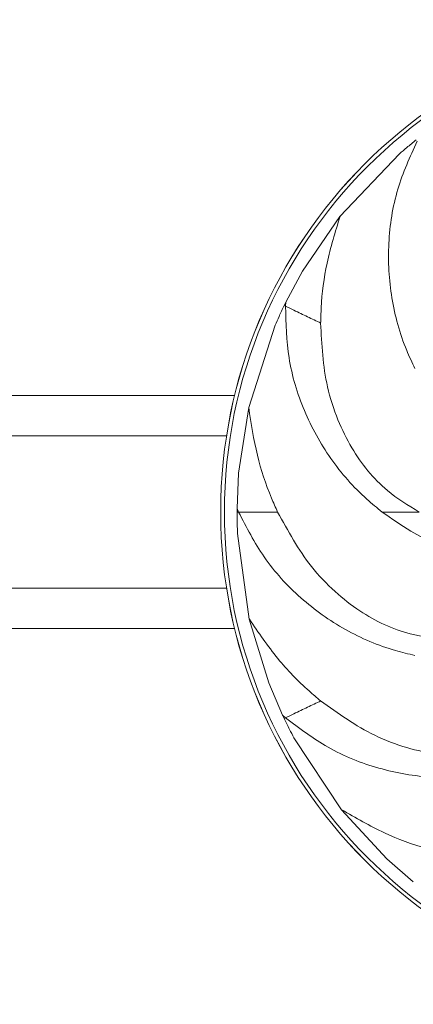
# Model space of a CAD drawing. Header units: millimetres. Extents: x -453 to 1924, y -67 to 428.
# Tile 29 of 88: x 75 to 97, y 373 to 428. Entities that reach past the tile are written whole.
import ezdxf

# ---------------------------------------------------------------- set-up
doc = ezdxf.new("R2010")
doc.units = ezdxf.units.MM

# ---------------------------------------------------------------- blocks, each defined once
blk = doc.blocks.new('Drawing View1')
at = {"color": 7, "linetype": 'Continuous', "lineweight": 18}
for p, q in [((182.523, 47.435), (179.201, 43.948)), ((179.201, 43.948), (177.103, 40.887)), ((176.173, 39.154), (177.103, 40.887)), ((176.173, 39.154), (176.086, 38.975)), ((176.173, 39.154), (176.164, 38.937)), ((176.164, 38.937), (176.086, 38.975)), ((175.586, 37.874), (174.106, 33.291)), ((173.322, 33.958), (26.678, 33.958)), ((174.106, 33.291), (173.544, 29.622)), ((27.127, 31.708), (172.873, 31.708)), ((173.458, 27.658), (173.544, 29.622)), ((173.458, 27.658), (173.457, 27.458)), ((173.457, 27.458), (173.543, 27.458)), ((173.458, 27.658), (173.543, 27.458)), ((173.484, 26.25), (174.139, 21.478)), ((27.127, 23.208), (172.873, 23.208)), ((174.14, 21.478), (175.225, 17.929)), ((26.678, 20.958), (173.322, 20.958)), ((176, 16.122), (175.225, 17.929)), ((176, 16.122), (176.164, 15.979)), ((176, 16.122), (176.086, 15.941)), ((176.164, 15.979), (176.086, 15.941)), ((176.635, 14.864), (179.295, 10.85)), ((179.295, 10.85), (181.813, 8.123)), ((183.295, 6.831), (181.813, 8.123))]:
    blk.add_line(p, q, dxfattribs=at)
for radius in [27.458, 27.457, 27.249]:
    blk.add_circle((200, 27.458), radius, dxfattribs=at)
for points, knots in [([(183.505, 48.143), (183.108, 47.261), (182.284, 45.432), (181.824, 42.441), (181.99, 39.382), (182.636, 37.047), (183.226, 35.796), (183.384, 35.46)], [0, 0, 0, 0, 0.216499, 0.449182, 0.681899, 0.914652, 1, 1, 1, 1]), ([(183.451, 48.21), (183.275, 48.068), (182.962, 47.815), (182.657, 47.552), (182.523, 47.435)], [0, 0, 0, 0, 0.559723, 1, 1, 1, 1]), ([(179.204, 43.946), (178.937, 43.082), (178.424, 41.414), (178.159, 39.396), (178.131, 38.276), (178.123, 37.993)], [0, 0, 0, 0, 0.445572, 0.860009, 1, 1, 1, 1]), ([(176.086, 38.975), (175.989, 38.771), (175.817, 38.407), (175.656, 38.037), (175.586, 37.874)], [0, 0, 0, 0, 0.559723, 1, 1, 1, 1]), ([(176.164, 38.937), (176.188, 37.971), (176.24, 35.965), (177.123, 33.071), (178.6, 30.387), (180.195, 28.563), (181.269, 27.692), (181.557, 27.458)], [0, 0, 0, 0, 0.216499, 0.4491823, 0.6818988, 0.9146518, 1, 1, 1, 1]), ([(176.164, 38.937), (176.319, 38.862), (176.771, 38.645), (177.381, 38.351), (177.878, 38.111), (178.125, 37.993)], [0, 0, 0, 0, 0.209595, 0.6083847, 1, 1, 1, 1]), ([(178.123, 37.993), (178.185, 36.795), (178.28, 34.952), (179.027, 32.634), (180.026, 30.612), (181.507, 28.746), (183.011, 27.83), (183.624, 27.457)], [0, 0, 0, 0, 0.286419, 0.440929, 0.581938, 0.829503, 1, 1, 1, 1]), ([(174.109, 33.29), (174.244, 32.396), (174.505, 30.671), (175.143, 28.738), (175.603, 27.716), (175.719, 27.458)], [0, 0, 0, 0, 0.4455721, 0.8600095, 1, 1, 1, 1]), ([(173.457, 27.458), (173.458, 27.232), (173.461, 26.829), (173.477, 26.427), (173.484, 26.25)], [0, 0, 0, 0, 0.559723, 1, 1, 1, 1]), ([(173.543, 27.458), (173.985, 26.598), (174.902, 24.814), (176.953, 22.589), (179.448, 20.812), (181.677, 19.861), (183.023, 19.542), (183.384, 19.456)], [0, 0, 0, 0, 0.216499, 0.4491823, 0.6818988, 0.9146518, 1, 1, 1, 1]), ([(175.72, 27.458), (175.43, 27.458), (174.936, 27.458), (174.254, 27.458), (173.78, 27.458), (173.543, 27.458)], [0, 0, 0, 0, 0.415711, 0.708053, 1, 1, 1, 1]), ([(181.557, 27.458), (182.082, 27.087), (183.434, 26.131), (185.907, 25.095), (188.903, 24.478), (190.889, 24.623), (191.882, 24.695)], [0, 0, 0, 0, 0.1746232, 0.4497682, 0.7249098, 1, 1, 1, 1]), ([(183.628, 27.458), (183.342, 27.458), (182.82, 27.458), (182.132, 27.458), (181.748, 27.458), (181.558, 27.458)], [0, 0, 0, 0, 0.3776885, 0.6906583, 1, 1, 1, 1]), ([(175.719, 27.458), (176.294, 26.406), (177.18, 24.786), (178.858, 23.022), (180.636, 21.633), (182.779, 20.595), (184.532, 20.422), (185.246, 20.352)], [0, 0, 0, 0, 0.2864192, 0.4409287, 0.5819378, 0.8295033, 1, 1, 1, 1]), ([(174.143, 21.479), (174.652, 20.732), (175.636, 19.291), (177.049, 17.826), (177.907, 17.105), (178.123, 16.923)], [0, 0, 0, 0, 0.445572, 0.860009, 1, 1, 1, 1]), ([(176.164, 15.979), (176.319, 16.054), (176.771, 16.272), (177.381, 16.565), (177.878, 16.805), (178.125, 16.924)], [0, 0, 0, 0, 0.209595, 0.608385, 1, 1, 1, 1]), ([(178.123, 16.923), (179.098, 16.224), (180.599, 15.149), (182.877, 14.288), (185.081, 13.808), (187.463, 13.803), (189.116, 14.407), (189.791, 14.654)], [0, 0, 0, 0, 0.286419, 0.440929, 0.581938, 0.829503, 1, 1, 1, 1]), ([(176.086, 15.941), (176.185, 15.739), (176.362, 15.377), (176.551, 15.021), (176.634, 14.864)], [0, 0, 0, 0, 0.559723, 1, 1, 1, 1]), ([(176.164, 15.979), (176.935, 15.396), (178.535, 14.186), (181.348, 13.072), (184.367, 12.553), (186.788, 12.663), (188.139, 12.96), (188.501, 13.039)], [0, 0, 0, 0, 0.216499, 0.449182, 0.681899, 0.914652, 1, 1, 1, 1]), ([(179.298, 10.852), (180.081, 10.4), (181.592, 9.528), (183.501, 8.821), (184.587, 8.544), (184.861, 8.474)], [0, 0, 0, 0, 0.445572, 0.860009, 1, 1, 1, 1])]:
    blk.add_open_spline(points, degree=3, knots=knots, dxfattribs=at)

msp = doc.modelspace()

# ---------------------------------------------------------------- block references
at = {"color": 7, "linetype": 'Continuous', "lineweight": 18}
msp.add_blockref('Drawing View1', (-86.291, 372.684), dxfattribs=at)

doc.saveas('drawing.dxf')
